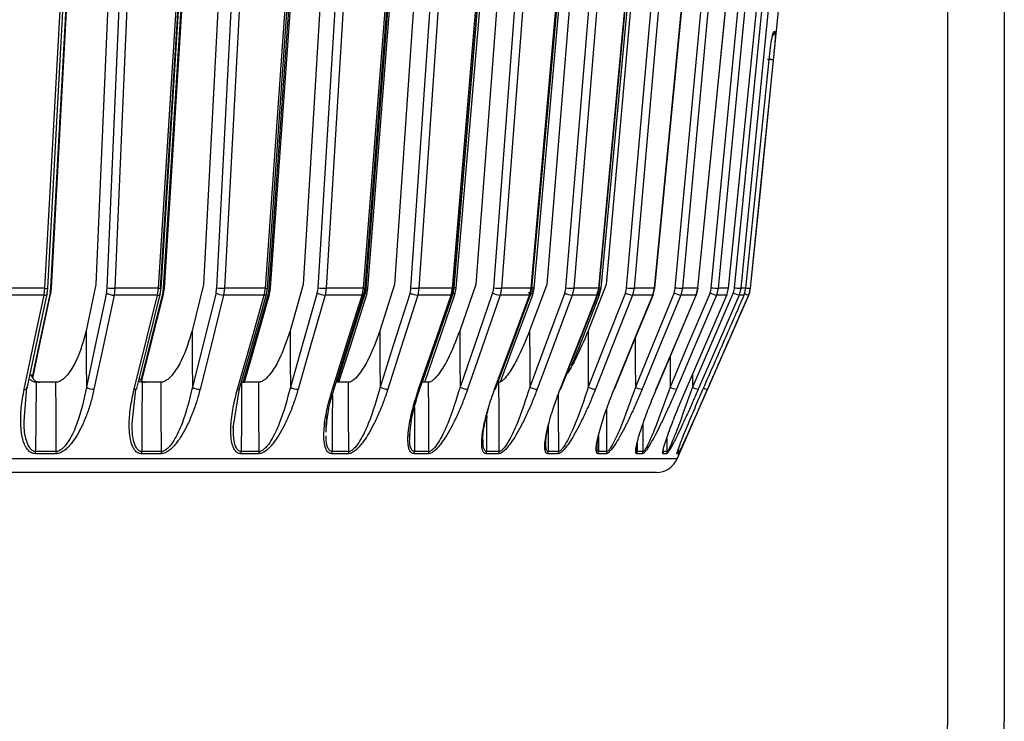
# Model space of a CAD drawing. Header units: millimetres. Extents: x -266 to 166, y -697 to -168.
# Tile 18 of 23: x -35 to 52, y -548 to -486. Entities that reach past the tile are written whole.
import ezdxf

# ---------------------------------------------------------------- set-up
doc = ezdxf.new("R2010")
doc.units = ezdxf.units.MM

msp = doc.modelspace()

# ---------------------------------------------------------------- linework, layer by layer
at = {"color": 7, "linetype": 'Continuous', "lineweight": 25}
for p, q in [((47.029, -548.082), (47.029, -408.947)), ((52.029, -408.947), (52.029, -548.082)), ((-19.496, -458.447), (-22.711, -509.689)), ((-22.42, -509.689), (-19.193, -458.447)), ((-16.216, -458.447), (-18.874, -509.406)), ((-17.707, -509.689), (-15.034, -458.447)), ((-4.464, -509.689), (-0.488, -458.447)), ((1.518, -458.447), (-1.972, -509.406)), ((-0.508, -509.689), (3.003, -458.447)), ((15.69, -458.447), (11.511, -509.406)), ((13.213, -509.689), (17.418, -458.447)), ((22.894, -509.689), (27.62, -458.447)), ((28.138, -509.689), (33.192, -458.447)), ((-26.298, -460.447), (-28.41, -509.406)), ((-7.081, -460.447), (-10.049, -509.406)), ((8.927, -460.447), (5.224, -509.406)), ((21.071, -460.447), (16.784, -509.406)), ((29.561, -509.734), (32.204, -483.447)), ((31.626, -486.997), (31.737, -486.997)), ((-32.926, -509.734), (-37.016, -509.734)), ((-33.002, -510.336), (-32.926, -509.734)), ((-32.722, -510.235), (-32.654, -509.711)), ((-32.413, -510.236), (-32.344, -509.711)), ((-28.41, -509.406), (-29.281, -513.498)), ((-26.725, -509.734), (-26.801, -510.336)), ((-22.858, -509.734), (-26.725, -509.734)), ((-22.948, -510.336), (-22.858, -509.734)), ((-22.712, -510.256), (-22.63, -509.715)), ((-22.42, -510.256), (-22.338, -509.716)), ((-18.874, -509.406), (-19.898, -513.497)), ((-17.007, -509.734), (-17.096, -510.336)), ((-13.403, -509.734), (-17.007, -509.734)), ((-13.505, -510.336), (-13.403, -509.734)), ((-13.311, -510.272), (-13.216, -509.719)), ((-13.041, -510.272), (-12.945, -509.719)), ((-10.049, -509.406), (-11.217, -513.498)), ((-8.019, -509.734), (-8.121, -510.336)), ((-4.715, -509.734), (-8.019, -509.734)), ((-4.829, -510.336), (-4.715, -509.734)), ((-4.674, -510.286), (-4.565, -509.723)), ((-4.426, -510.287), (-4.318, -509.723)), ((-1.972, -509.406), (-3.272, -513.497)), ((0.2, -509.734), (0.086, -510.336)), ((3.17, -509.734), (0.2, -509.734)), ((3.045, -510.336), (3.17, -509.734)), ((3.165, -510.299), (3.285, -509.726)), ((3.386, -510.299), (3.506, -509.726)), ((5.224, -509.406), (3.807, -513.498)), ((7.516, -509.734), (7.391, -510.336)), ((10.122, -509.734), (7.516, -509.734)), ((9.989, -510.336), (10.122, -509.734)), ((11.511, -509.406), (9.99, -513.497)), ((10.076, -510.311), (10.207, -509.729)), ((10.316, -509.734), (10.182, -510.336)), ((10.269, -510.311), (10.4, -509.729)), ((13.899, -509.734), (13.765, -510.336)), ((16.113, -509.734), (13.899, -509.734)), ((16.784, -509.406), (15.176, -513.498)), ((15.972, -510.336), (16.113, -509.734)), ((16.032, -510.319), (16.172, -509.731)), ((16.277, -509.734), (16.135, -510.336)), ((16.195, -510.32), (16.335, -509.731)), ((19.244, -509.734), (19.102, -510.336)), ((21.046, -509.734), (19.244, -509.734)), ((20.898, -510.336), (21.046, -509.734)), ((20.937, -510.325), (21.083, -509.732)), ((23.529, -509.734), (23.381, -510.336)), ((24.898, -509.734), (23.529, -509.734)), ((24.746, -510.336), (24.898, -509.734)), ((24.767, -510.328), (24.918, -509.733)), ((26.685, -509.734), (26.532, -510.336)), ((27.608, -509.734), (26.685, -509.734)), ((27.452, -510.336), (27.608, -509.734)), ((27.46, -510.33), (27.615, -509.734)), ((28.697, -509.734), (28.542, -510.336)), ((29.151, -509.734), (28.697, -509.734)), ((28.991, -510.332), (29.148, -509.734)), ((28.993, -510.336), (29.151, -509.734)), ((29.537, -509.734), (29.379, -510.336)), ((29.561, -509.734), (29.537, -509.734)), ((-33.002, -510.336), (-37.078, -510.336)), ((-22.948, -510.336), (-26.801, -510.336)), ((-22.712, -510.256), (-22.716, -510.267)), ((-22.424, -510.267), (-22.42, -510.256)), ((-13.505, -510.336), (-17.096, -510.336)), ((-13.311, -510.272), (-13.313, -510.276)), ((-13.042, -510.276), (-13.041, -510.272)), ((-4.829, -510.336), (-8.121, -510.336)), ((3.045, -510.336), (0.086, -510.336)), ((3.166, -510.291), (3.165, -510.299)), ((3.386, -510.299), (3.388, -510.291)), ((9.989, -510.336), (7.391, -510.336)), ((15.972, -510.336), (13.765, -510.336)), ((20.898, -510.336), (19.102, -510.336)), ((23.053, -524.849), (29.403, -510.336)), ((24.746, -510.336), (23.381, -510.336)), ((27.452, -510.336), (26.532, -510.336)), ((28.993, -510.336), (28.542, -510.336)), ((29.403, -510.336), (29.379, -510.336)), ((24.411, -517.371), (24.412, -518.482)), ((-34.723, -521.123), (-34.527, -518.483)), ((-31.958, -518.047), (-33.704, -518.047)), ((-25.207, -521.705), (-24.873, -518.661)), ((-22.638, -518.047), (-24.306, -518.047)), ((-16.247, -522.087), (-15.679, -518.618)), ((-13.991, -518.047), (-15.507, -518.047)), ((-6.052, -518.047), (-7.054, -518.047)), ((1.049, -518.047), (0.497, -518.047)), ((-8.009, -522.462), (-8.007, -522.139)), ((11.652, -521.863), (11.643, -524.18)), ((20.046, -524.18), (20.041, -521.715)), ((-0.607, -522.878), (-0.595, -522.659)), ((16.099, -522.781), (16.095, -524.18)), ((22.179, -524.18), (22.177, -522.878)), ((19.518, -523.426), (19.517, -524.18)), ((23.207, -524.18), (23.206, -523.839)), ((23.053, -524.849), (-193.995, -524.849)), ((-31.933, -524.38), (-33.77, -524.38)), ((-22.62, -524.38), (-24.373, -524.38)), ((-22.595, -524.18), (-24.349, -524.18)), ((-13.979, -524.38), (-15.574, -524.38)), ((-13.951, -524.18), (-15.547, -524.18)), ((-6.046, -524.38), (-7.519, -524.38)), ((1.048, -524.38), (-0.24, -524.38)), ((7.275, -524.38), (6.144, -524.38)), ((7.311, -524.18), (6.179, -524.18)), ((12.533, -524.38), (11.606, -524.38)), ((12.571, -524.18), (11.643, -524.18)), ((16.8, -524.38), (16.056, -524.38)), ((16.839, -524.18), (16.095, -524.18)), ((20.006, -524.38), (19.476, -524.38)), ((20.046, -524.18), (19.517, -524.18)), ((22.137, -524.38), (21.811, -524.38)), ((23.165, -524.38), (23.041, -524.38))]:
    msp.add_line(p, q, dxfattribs=at)
at = {"color": 7, "linetype": 'Continuous', "lineweight": 25, "flags": 128}
for points in [[(-22.858, -509.734), (-21.072, -481.292), (-19.638, -458.447)], [(-22.632, -509.719), (-21.063, -484.728), (-19.414, -458.448)], [(-22.339, -509.711), (-20.765, -484.728), (-19.11, -458.448)], [(-14.333, -458.447), (-15.845, -487.447), (-17.007, -509.734)], [(-4.715, -509.734), (-2.512, -481.292), (-0.743, -458.447)], [(-4.565, -509.723), (-2.631, -484.732), (-0.597, -458.447)], [(-4.318, -509.723), (-2.378, -484.732), (-0.339, -458.447)], [(3.712, -458.447), (1.726, -487.447), (0.2, -509.734)], [(10.122, -509.734), (12.651, -481.292), (14.682, -458.447)], [(10.205, -509.726), (12.427, -484.735), (14.763, -458.448)], [(10.399, -509.726), (12.624, -484.735), (14.964, -458.448)], [(18.105, -458.447), (15.727, -487.447), (13.899, -509.734)], [(21.046, -509.734), (23.797, -481.292), (26.007, -458.447)], [(21.075, -509.729), (23.493, -484.738), (26.035, -458.448)], [(28.259, -458.447), (25.585, -487.447), (23.529, -509.734)], [(27.608, -509.734), (30.47, -481.292), (32.768, -458.447)], [(33.756, -458.447), (30.896, -487.447), (28.697, -509.734)], [(-32.926, -509.734), (-31.438, -482.418), (-30.244, -460.495)], [(-32.658, -509.717), (-31.352, -485.722), (-29.979, -460.476)], [(-32.401, -509.689), (-30.894, -482.114), (-29.709, -460.447)], [(-32.348, -509.708), (-31.037, -485.722), (-29.656, -460.476)], [(-27.411, -509.689), (-26.221, -482.114), (-25.286, -460.447)], [(-24.602, -460.495), (-25.802, -488.326), (-26.725, -509.734)], [(-13.403, -509.734), (-11.478, -482.418), (-9.933, -460.495)], [(-13.216, -509.721), (-11.526, -485.727), (-9.748, -460.48)], [(-13.057, -509.689), (-11.109, -482.114), (-9.578, -460.447)], [(-12.945, -509.717), (-11.25, -485.727), (-9.466, -460.481)], [(-8.726, -509.689), (-7.054, -482.114), (-5.74, -460.447)], [(-5.034, -460.495), (-6.721, -488.326), (-8.019, -509.734)], [(3.17, -509.734), (5.454, -482.418), (7.286, -460.495)], [(3.284, -509.725), (5.29, -485.73), (7.399, -460.484)], [(3.322, -509.689), (5.631, -482.114), (7.446, -460.447)], [(3.506, -509.725), (5.515, -485.73), (7.629, -460.485)], [(6.816, -509.689), (8.903, -482.114), (10.542, -460.447)], [(11.241, -460.495), (9.135, -488.326), (7.516, -509.734)], [(16.113, -509.734), (18.662, -482.418), (20.707, -460.495)], [(16.168, -509.728), (18.406, -485.734), (20.761, -460.487)], [(16.331, -509.728), (18.572, -485.734), (20.93, -460.488)], [(18.58, -509.689), (20.996, -482.114), (22.893, -460.447)], [(23.556, -460.495), (21.119, -488.326), (19.244, -509.734)], [(24.898, -509.734), (27.608, -482.418), (29.782, -460.495)], [(24.906, -509.73), (27.286, -485.736), (29.789, -460.494)], [(26.085, -509.689), (28.73, -482.114), (30.808, -460.447)], [(31.408, -460.495), (28.738, -488.326), (26.685, -509.734)], [(29.151, -509.734), (30.291, -498.444), (31.195, -489.495)], [(31.568, -489.495), (30.426, -500.873), (29.537, -509.734)], [(21.083, -509.732), (21.074, -509.734), (21.046, -509.734)], [(24.918, -509.733), (24.917, -509.734), (24.898, -509.734)], [(27.615, -509.734), (27.617, -509.734), (27.608, -509.734)], [(29.148, -509.734), (29.149, -509.734), (29.151, -509.734)], [(-34.761, -518.679), (-33.783, -514.04), (-33.002, -510.336)], [(-34.488, -518.6), (-33.692, -514.825), (-32.73, -510.257)], [(-32.46, -510.14), (-33.45, -514.812), (-34.04, -517.596)], [(-33.994, -517.681), (-33.389, -514.826), (-32.42, -510.258)], [(-32.722, -510.235), (-32.726, -510.251), (-32.73, -510.257)], [(-32.42, -510.258), (-32.417, -510.251), (-32.413, -510.235)], [(-27.467, -510.14), (-28.462, -514.812), (-29.243, -518.483)], [(-26.801, -510.336), (-27.803, -515.041), (-28.577, -518.679)], [(-25.021, -518.678), (-23.868, -514.04), (-22.948, -510.336)], [(-24.789, -518.609), (-23.851, -514.834), (-22.716, -510.267)], [(-22.489, -510.14), (-23.655, -514.811), (-24.419, -517.871)], [(-24.339, -517.94), (-23.564, -514.834), (-22.424, -510.267)], [(-22.42, -510.256), (-22.419, -510.251), (-22.424, -510.216), (-22.448, -510.179), (-22.489, -510.14)], [(-17.773, -510.14), (-18.943, -514.811), (-19.863, -518.482)], [(-17.096, -510.336), (-18.275, -515.041), (-19.186, -518.678)], [(-15.872, -518.679), (-14.556, -514.04), (-13.505, -510.336)], [(-15.679, -518.618), (-14.608, -514.843), (-13.313, -510.275)], [(-13.135, -510.14), (-14.465, -514.812), (-15.367, -517.98)], [(-15.253, -518.044), (-14.342, -514.844), (-13.042, -510.276)], [(-13.313, -510.276), (-13.315, -510.28), (-13.338, -510.305), (-13.378, -510.322), (-13.435, -510.333), (-13.505, -510.336)], [(-13.041, -510.272), (-13.04, -510.251), (-13.054, -510.216), (-13.086, -510.179), (-13.135, -510.14)], [(-8.802, -510.14), (-10.136, -514.812), (-11.184, -518.483)], [(-8.121, -510.336), (-9.465, -515.041), (-10.503, -518.679)], [(-7.465, -518.678), (-5.999, -514.04), (-4.829, -510.336)], [(-7.309, -518.626), (-6.116, -514.851), (-4.673, -510.284)], [(-4.551, -510.14), (-6.031, -514.811), (-7.057, -518.047)], [(-6.886, -518.047), (-5.873, -514.851), (-4.426, -510.284)], [(-4.674, -510.286), (-4.686, -510.305), (-4.717, -510.322), (-4.766, -510.333), (-4.829, -510.336)], [(-4.426, -510.284), (-4.425, -510.28), (-4.43, -510.251), (-4.454, -510.216), (-4.494, -510.179), (-4.551, -510.14)], [(-0.592, -510.14), (-2.076, -514.811), (-3.242, -518.482)], [(0.086, -510.336), (-1.409, -515.041), (-2.564, -518.678)], [(0.167, -518.679), (1.767, -514.04), (3.045, -510.336)], [(0.288, -518.634), (1.591, -514.859), (3.165, -510.296)], [(3.228, -510.14), (1.612, -514.812), (0.494, -518.047)], [(0.706, -518.047), (1.808, -514.859), (3.388, -510.292)], [(3.165, -510.299), (3.162, -510.305), (3.14, -510.322), (3.1, -510.333), (3.045, -510.336)], [(6.723, -510.14), (5.105, -514.812), (3.833, -518.483)], [(7.391, -510.336), (5.761, -515.041), (4.501, -518.679)], [(6.898, -518.678), (8.617, -514.04), (9.989, -510.336)], [(6.988, -518.64), (8.386, -514.866), (10.071, -510.317)], [(7.407, -518.015), (8.576, -514.866), (10.271, -510.298)], [(13.114, -510.14), (11.377, -514.811), (10.013, -518.482)], [(10.078, -510.298), (10.078, -510.305), (10.076, -510.311)], [(10.269, -510.311), (10.271, -510.305), (10.271, -510.298)], [(13.765, -510.336), (12.016, -515.041), (10.664, -518.678)], [(12.7, -518.679), (14.519, -514.04), (15.972, -510.336)], [(12.761, -518.647), (14.242, -514.872), (16.027, -510.318)], [(13.744, -516.546), (14.401, -514.872), (16.195, -510.304)], [(18.475, -510.14), (16.638, -514.812), (15.194, -518.483)], [(19.102, -510.336), (17.252, -515.041), (15.822, -518.679)], [(16.032, -510.319), (16.03, -510.322), (16.01, -510.333), (15.972, -510.336)], [(16.033, -510.304), (16.033, -510.305), (16.032, -510.319)], [(17.479, -518.678), (19.38, -514.04), (20.898, -510.336)], [(17.515, -518.651), (19.062, -514.877), (20.926, -510.327)], [(22.784, -510.14), (20.865, -514.811), (19.358, -518.482)], [(23.381, -510.336), (21.45, -515.041), (19.956, -518.678)], [(20.937, -510.325), (20.926, -510.333), (20.898, -510.336)], [(21.214, -518.679), (23.178, -514.04), (24.746, -510.336)], [(21.227, -518.657), (22.825, -514.882), (24.75, -510.333)], [(25.971, -510.14), (23.99, -514.812), (22.435, -518.483)], [(26.532, -510.336), (24.538, -515.041), (22.996, -518.679)], [(23.846, -518.678), (25.851, -514.04), (27.452, -510.336)], [(28.022, -510.14), (26, -514.811), (24.412, -518.482)], [(24.767, -510.328), (24.764, -510.333), (24.746, -510.336)], [(28.542, -510.336), (26.506, -515.041), (24.932, -518.678)], [(27.446, -510.318), (27.452, -510.322), (27.46, -510.33)], [(27.46, -510.33), (27.461, -510.333), (27.452, -510.336)], [(28.991, -510.332), (28.992, -510.333), (28.993, -510.336)], [(-29.281, -513.498), (-29.26, -516.29), (-29.243, -518.483)], [(-19.898, -513.497), (-19.878, -516.289), (-19.863, -518.482)], [(-11.217, -513.498), (-11.199, -516.29), (-11.184, -518.483)], [(-3.272, -513.497), (-3.255, -516.289), (-3.242, -518.482)], [(3.807, -513.498), (3.822, -516.29), (3.833, -518.483)], [(9.99, -513.497), (10.003, -516.289), (10.013, -518.482)], [(15.176, -513.498), (15.186, -516.29), (15.194, -518.483)], [(19.345, -514.184), (19.352, -516.289), (19.358, -518.482)], [(22.429, -515.818), (22.43, -516.29), (22.435, -518.483)], [(-33.704, -518.047), (-33.73, -521.482), (-33.75, -524.18)], [(-31.912, -524.18), (-31.938, -520.746), (-31.958, -518.047)], [(-25.021, -518.678), (-24.944, -518.675), (-24.88, -518.665), (-24.83, -518.647), (-24.798, -518.623), (-24.789, -518.609)], [(-24.306, -518.047), (-24.33, -521.482), (-24.349, -524.18)], [(-22.595, -524.18), (-22.619, -520.746), (-22.638, -518.047)], [(-15.872, -518.679), (-15.802, -518.676), (-15.745, -518.665), (-15.705, -518.648), (-15.681, -518.623), (-15.679, -518.619)], [(-15.507, -518.047), (-15.529, -521.482), (-15.547, -524.18)], [(-13.951, -524.18), (-13.974, -520.746), (-13.991, -518.047)], [(-7.465, -518.678), (-7.401, -518.675), (-7.353, -518.665), (-7.321, -518.647), (-7.309, -518.626)], [(-6.016, -524.18), (-6.036, -520.746), (-6.052, -518.047)], [(0.167, -518.679), (0.222, -518.676), (0.262, -518.665), (0.284, -518.648), (0.288, -518.634)], [(1.081, -524.18), (1.064, -520.746), (1.049, -518.047)], [(6.898, -518.678), (6.945, -518.675), (6.975, -518.665), (6.988, -518.647), (6.988, -518.64)], [(7.311, -524.18), (7.296, -520.746), (7.284, -518.047)], [(12.7, -518.679), (12.738, -518.676), (12.759, -518.665), (12.762, -518.648), (12.761, -518.647)], [(17.479, -518.678), (17.508, -518.675), (17.519, -518.665), (17.515, -518.651)], [(21.214, -518.679), (21.233, -518.676), (21.234, -518.665), (21.227, -518.657)], [(23.846, -518.678), (23.855, -518.675), (23.846, -518.665), (23.84, -518.66)], [(-7.459, -519.198), (-7.473, -521.482), (-7.489, -524.18)], [(12.571, -524.18), (12.558, -520.746), (12.552, -519.089)], [(-0.186, -520.251), (-0.192, -521.482), (-0.207, -524.18)], [(16.839, -524.18), (16.829, -520.746), (16.828, -520.376)], [(6.194, -521.002), (6.192, -521.482), (6.179, -524.18)]]:
    msp.add_lwpolyline(points, dxfattribs=at)
at = {"color": 7, "linetype": 'Continuous', "lineweight": 25}
for centre, radius, start, end in [((31.24, -486.948), 0.5, 302.77518, 354.27126), ((31.128, -486.948), 0.501, 326.23597, 354.2716), ((-32.84, -509.151), 0.589, 261.60051, 288.38812), ((-32.398, -509.764), 0.0758, 45.08706, 92.65035), ((-26.796, -505.63), 4.105, 261.38693, 270.99506), ((-22.781, -509.277), 0.463, 260.40647, 289.01794), ((-22.421, -509.83), 0.142, 54.02778, 89.82776), ((-17.056, -505.098), 4.636, 261.92799, 270.60949), ((-13.344, -509.292), 0.446, 262.42997, 286.71022), ((-13.052, -509.889), 0.201, 57.76863, 91.60219), ((-8.043, -504.604), 5.13, 262.34431, 270.2671), ((-4.663, -509.422), 0.317, 260.7082, 288.05172), ((-4.462, -510.009), 0.321, 63.24057, 90.37796), ((0.205, -504.157), 5.577, 262.66209, 269.94807), ((3.21, -509.497), 0.241, 260.32979, 287.98536), ((3.303, -510.252), 0.564, 68.92309, 88.08328), ((7.555, -503.76), 5.975, 262.90148, 269.62994), ((10.151, -509.528), 0.208, 262.11349, 285.61205), ((10.188, -510.34), 0.647, 70.81368, 87.77588), ((13.976, -503.406), 6.329, 263.07648, 269.29661), ((16.136, -509.606), 0.13, 260.1673, 286.09563), ((16.124, -510.413), 0.714, 72.87404, 86.43959), ((19.369, -503.073), 6.663, 263.20156, 268.92313), ((23.715, -502.71), 7.026, 263.2898, 268.48364), ((26.957, -502.191), 7.549, 263.36314, 267.93247), ((29.116, -501.165), 8.579, 263.45594, 267.20224), ((30.193, -499.894), 9.862, 263.96077, 266.18618), ((27.571, -509.534), 2, 336.37062, 354.25681), ((-32.949, -510.006), 0.334, 260.90148, 311.15255), ((-32.525, -510.232), 0.112, 358.00531, 54.86887), ((-26.828, -509.199), 1.137, 235.82073, 271.3686), ((-22.898, -510.08), 0.261, 258.92735, 314.2299), ((-17.097, -509.07), 1.266, 237.68435, 270.01036), ((-8.09, -508.948), 1.389, 239.15546, 268.71685), ((0.153, -508.833), 1.505, 240.30752, 267.43284), ((3.145, -510.387), 0.261, 21.50424, 71.45671), ((7.502, -508.724), 1.616, 241.20251, 266.08117), ((9.778, -510.468), 0.345, 29.61394, 72.40141), ((10.011, -510.249), 0.09, 255.65681, 316.45279), ((9.945, -510.501), 0.384, 31.92413, 70.34329), ((13.927, -508.616), 1.727, 241.8908, 264.59758), ((15.751, -510.689), 0.588, 40.9233, 69.20951), ((19.332, -508.498), 1.852, 242.43033, 262.8769), ((23.705, -508.341), 2.02, 242.88591, 260.79784), ((27.007, -508.073), 2.312, 243.36671, 258.15169), ((29.341, -507.427), 3.016, 244.0542, 254.62278), ((31.456, -504.768), 5.943, 245.8921, 249.54232), ((-34.702, -518.371), 0.314, 259.07571, 312.91897), ((-28.604, -517.542), 1.137, 235.82091, 271.38542), ((-19.186, -517.412), 1.266, 237.68312, 270.02709), ((-10.472, -517.291), 1.388, 239.153, 268.73333), ((-2.497, -517.175), 1.504, 240.30394, 267.44925), ((4.611, -517.068), 1.615, 241.19793, 266.09731), ((10.826, -516.959), 1.726, 241.88524, 264.61356), ((16.051, -516.842), 1.851, 242.42396, 262.89238), ((20.278, -516.685), 2.018, 242.87882, 260.81265), ((23.47, -516.419), 2.309, 243.35938, 258.16499), ((25.73, -515.774), 3.012, 244.04747, 254.63328), ((27.692, -513.41), 5.636, 246.01395, 249.58357), ((-34.741, -524.183), 0.991, 348.48864, 0.15091), ((-32.871, -524.183), 0.958, 348.08589, 0.15277), ((-25.194, -524.182), 0.845, 346.43542, 0.15657), ((-23.418, -524.182), 0.822, 346.05443, 0.15651), ((-16.291, -524.182), 0.744, 344.5302, 0.15243), ((-14.68, -524.182), 0.728, 344.18678, 0.15062), ((-8.161, -524.182), 0.672, 342.80231, 0.13972), ((-6.677, -524.182), 0.661, 342.4883, 0.13641), ((-0.826, -524.181), 0.62, 341.25565, 0.12026), ((0.47, -524.181), 0.611, 340.98362, 0.11598), ((5.599, -524.181), 0.581, 339.91169, 0.09654), ((6.737, -524.181), 0.574, 339.67476, 0.09167), ((11.091, -524.181), 0.552, 338.77151, 0.07108), ((12.024, -524.181), 0.547, 338.57882, 0.06627), ((15.564, -524.181), 0.53, 337.84939, 0.04668), ((16.312, -524.18), 0.527, 337.69583, 0.04227), ((19.001, -524.18), 0.515, 337.14497, 0.02563), ((19.533, -524.18), 0.513, 337.03631, 0.0222), ((21.221, -524.047), 2, 270, 336.37062), ((21.347, -524.18), 0.506, 336.66638, 0.01011), ((21.674, -524.18), 0.504, 336.59964, 0.00786), ((22.582, -524.18), 0.501, 336.41496, 0.00154), ((22.706, -524.18), 0.5, 336.38973, 0.00066), ((37.029, -548.082), 10, 294.41239, 0), ((37.029, -548.082), 15, 294.41239, 0)]:
    msp.add_arc(centre, radius, start, end, dxfattribs=at)
for points, knots in [([(31.195, -489.495), (31.236, -489.128), (31.317, -488.394), (31.453, -487.574), (31.562, -487.084), (31.605, -487.026), (31.626, -486.997)], [0, 0, 0, 0, 0.280376, 0.559711, 0.779881, 1, 1, 1, 1]), ([(31.737, -486.997), (31.747, -487.045), (31.768, -487.139), (31.724, -487.808), (31.653, -488.631), (31.596, -489.207), (31.568, -489.495)], [0, 0, 0, 0, 0.27982, 0.55917, 0.779392, 1, 1, 1, 1]), ([(31.568, -489.495), (31.56, -489.495), (31.547, -489.494), (31.483, -489.489), (31.416, -489.483), (31.335, -489.475), (31.217, -489.464), (31.121, -489.454), (31.058, -489.447)], [0, 0, 0, 0, 0.2394102, 0.3683308, 0.5000003, 0.6316697, 0.7605902, 1, 1, 1, 1]), ([(31.195, -489.495), (31.196, -489.495), (31.198, -489.495), (31.17, -489.492), (31.168, -489.492)], [0, 0, 0, 0, 0.9120211, 1, 1, 1, 1]), ([(-32.46, -510.14), (-32.445, -510.058), (-32.417, -509.912), (-32.406, -509.757), (-32.401, -509.689)], [0, 0, 0, 0, 0.559638, 1, 1, 1, 1]), ([(-27.467, -510.14), (-27.452, -510.058), (-27.424, -509.912), (-27.415, -509.757), (-27.411, -509.689)], [0, 0, 0, 0, 0.559638, 1, 1, 1, 1]), ([(-22.489, -510.14), (-22.471, -510.058), (-22.439, -509.912), (-22.426, -509.757), (-22.42, -509.689)], [0, 0, 0, 0, 0.559639, 1, 1, 1, 1]), ([(-17.773, -510.14), (-17.755, -510.058), (-17.723, -509.912), (-17.712, -509.757), (-17.707, -509.689)], [0, 0, 0, 0, 0.5596385, 1, 1, 1, 1]), ([(-13.135, -510.14), (-13.115, -510.058), (-13.078, -509.912), (-13.064, -509.757), (-13.057, -509.689)], [0, 0, 0, 0, 0.559638, 1, 1, 1, 1]), ([(-8.802, -510.14), (-8.782, -510.058), (-8.745, -509.912), (-8.732, -509.757), (-8.726, -509.689)], [0, 0, 0, 0, 0.5596384, 1, 1, 1, 1]), ([(-4.551, -510.14), (-4.528, -510.058), (-4.487, -509.912), (-4.471, -509.757), (-4.464, -509.689)], [0, 0, 0, 0, 0.559639, 1, 1, 1, 1]), ([(-0.592, -510.14), (-0.569, -510.058), (-0.529, -509.912), (-0.514, -509.757), (-0.508, -509.689)], [0, 0, 0, 0, 0.559639, 1, 1, 1, 1]), ([(3.228, -510.14), (3.253, -510.058), (3.298, -509.912), (3.315, -509.757), (3.322, -509.689)], [0, 0, 0, 0, 0.559638, 1, 1, 1, 1]), ([(6.723, -510.14), (6.748, -510.058), (6.793, -509.912), (6.809, -509.757), (6.816, -509.689)], [0, 0, 0, 0, 0.5596384, 1, 1, 1, 1]), ([(13.114, -510.14), (13.141, -510.058), (13.188, -509.912), (13.206, -509.757), (13.213, -509.689)], [0, 0, 0, 0, 0.559639, 1, 1, 1, 1]), ([(18.475, -510.14), (18.503, -510.058), (18.554, -509.912), (18.572, -509.757), (18.58, -509.689)], [0, 0, 0, 0, 0.559638, 1, 1, 1, 1]), ([(22.784, -510.14), (22.813, -510.058), (22.866, -509.912), (22.886, -509.757), (22.894, -509.689)], [0, 0, 0, 0, 0.5596385, 1, 1, 1, 1]), ([(25.971, -510.14), (26.001, -510.058), (26.056, -509.912), (26.076, -509.757), (26.085, -509.689)], [0, 0, 0, 0, 0.559638, 1, 1, 1, 1]), ([(28.022, -510.14), (28.053, -510.058), (28.109, -509.912), (28.129, -509.757), (28.138, -509.689)], [0, 0, 0, 0, 0.5596385, 1, 1, 1, 1]), ([(25.342, -518.692), (26.024, -517.132), (27.241, -514.347), (28.458, -511.561), (28.993, -510.336)], [0, 0, 0, 0, 0.56, 1, 1, 1, 1]), ([(29.379, -510.336), (28.697, -511.896), (27.48, -514.681), (26.262, -517.466), (25.726, -518.692)], [0, 0, 0, 0, 0.56, 1, 1, 1, 1]), ([(-29.281, -513.498), (-29.512, -514.365), (-29.859, -515.668), (-30.668, -517.113), (-31.239, -517.746), (-31.595, -517.968), (-31.809, -518.038), (-31.909, -518.044), (-31.958, -518.047)], [0, 0, 0, 0, 0.497302, 0.747797, 0.873526, 0.940464, 0.970627, 1, 1, 1, 1]), ([(-19.898, -513.497), (-20.159, -514.364), (-20.551, -515.668), (-21.382, -517.112), (-21.949, -517.746), (-22.294, -517.968), (-22.498, -518.038), (-22.592, -518.044), (-22.638, -518.047)], [0, 0, 0, 0, 0.497301, 0.747796, 0.873525, 0.940465, 0.970628, 1, 1, 1, 1]), ([(-11.217, -513.498), (-11.504, -514.365), (-11.937, -515.668), (-12.781, -517.113), (-13.339, -517.746), (-13.669, -517.968), (-13.861, -518.038), (-13.948, -518.044), (-13.991, -518.047)], [0, 0, 0, 0, 0.4973023, 0.747797, 0.8735259, 0.9404642, 0.9706272, 1, 1, 1, 1]), ([(-3.272, -513.497), (-3.583, -514.364), (-4.051, -515.668), (-4.901, -517.112), (-5.443, -517.746), (-5.755, -517.968), (-5.933, -518.038), (-6.013, -518.044), (-6.052, -518.047)], [0, 0, 0, 0, 0.497301, 0.747796, 0.873525, 0.940465, 0.970628, 1, 1, 1, 1]), ([(3.807, -513.498), (3.475, -514.365), (2.975, -515.668), (2.13, -517.113), (1.609, -517.746), (1.318, -517.968), (1.155, -518.038), (1.084, -518.044), (1.049, -518.047)], [0, 0, 0, 0, 0.497302, 0.747797, 0.873526, 0.940464, 0.970627, 1, 1, 1, 1]), ([(9.99, -513.497), (9.641, -514.364), (9.115, -515.668), (8.282, -517.112), (7.787, -517.746), (7.521, -517.968), (7.375, -518.038), (7.314, -518.044), (7.284, -518.047)], [0, 0, 0, 0, 0.497301, 0.747796, 0.873525, 0.940465, 0.970628, 1, 1, 1, 1]), ([(15.176, -513.498), (14.81, -514.353), (14.26, -515.639), (13.565, -516.963), (13.289, -517.321), (13.273, -517.341)], [0, 0, 0, 0, 0.652294, 0.98086, 1, 1, 1, 1]), ([(-33.704, -518.047), (-33.752, -518.044), (-33.85, -518.039), (-34.033, -517.966), (-34.171, -517.885), (-34.222, -517.794), (-34.223, -517.792)], [0, 0, 0, 0, 0.2307416, 0.4676097, 0.9928763, 1, 1, 1, 1]), ([(-34.178, -517.348), (-34.109, -517.508), (-33.997, -517.765), (-33.746, -517.968), (-33.559, -518.038), (-33.462, -518.044), (-33.413, -518.047)], [0, 0, 0, 0, 0.463722, 0.747555, 0.875453, 1, 1, 1, 1]), ([(-24.565, -517.669), (-24.548, -517.712), (-24.491, -517.85), (-24.34, -517.966), (-24.17, -518.038), (-24.078, -518.044), (-24.032, -518.047)], [0, 0, 0, 0, 0.195715, 0.6214, 0.813213, 1, 1, 1, 1]), ([(-33.77, -524.38), (-33.89, -524.364), (-34.147, -524.328), (-34.421, -524.086), (-34.633, -523.78), (-34.826, -523.339), (-34.984, -522.711), (-35.09, -521.67), (-35.053, -520.307), (-34.858, -519.222), (-34.761, -518.679)], [0, 0, 0, 0, 0.058953, 0.125513, 0.184149, 0.250987, 0.367434, 0.501751, 0.750786, 1, 1, 1, 1]), ([(-28.577, -518.679), (-28.662, -519.043), (-28.832, -519.774), (-29.186, -520.852), (-29.595, -521.846), (-30.04, -522.705), (-30.455, -523.334), (-30.829, -523.776), (-31.165, -524.084), (-31.537, -524.328), (-31.806, -524.364), (-31.933, -524.38)], [0, 0, 0, 0, 0.167121, 0.335364, 0.497583, 0.631728, 0.748173, 0.815203, 0.874056, 0.940854, 1, 1, 1, 1]), ([(-29.243, -518.483), (-29.471, -519.564), (-29.812, -521.18), (-30.612, -522.985), (-31.176, -523.782), (-31.533, -524.07), (-31.751, -524.166), (-31.859, -524.175), (-31.912, -524.18)], [0, 0, 0, 0, 0.5130671, 0.7662611, 0.8878458, 0.9453059, 0.9729409, 1, 1, 1, 1]), ([(-24.373, -524.38), (-24.485, -524.364), (-24.725, -524.328), (-24.971, -524.085), (-25.155, -523.778), (-25.315, -523.337), (-25.432, -522.709), (-25.48, -521.671), (-25.378, -520.308), (-25.14, -519.222), (-25.021, -518.678)], [0, 0, 0, 0, 0.059047, 0.125735, 0.184462, 0.251412, 0.367628, 0.501624, 0.750271, 1, 1, 1, 1]), ([(-24.306, -518.047), (-24.35, -518.043), (-24.44, -518.035), (-24.531, -518.012), (-24.566, -517.981), (-24.568, -517.98)], [0, 0, 0, 0, 0.479223, 0.971174, 1, 1, 1, 1]), ([(-19.186, -518.678), (-19.284, -519.042), (-19.481, -519.774), (-19.868, -520.854), (-20.302, -521.849), (-20.762, -522.708), (-21.183, -523.335), (-21.554, -523.777), (-21.885, -524.084), (-22.246, -524.328), (-22.5, -524.364), (-22.62, -524.38)], [0, 0, 0, 0, 0.167221, 0.335728, 0.498319, 0.632114, 0.748277, 0.815271, 0.874092, 0.940871, 1, 1, 1, 1]), ([(-19.863, -518.482), (-20.121, -519.565), (-20.506, -521.181), (-21.33, -522.987), (-21.889, -523.783), (-22.236, -524.07), (-22.444, -524.166), (-22.545, -524.175), (-22.595, -524.18)], [0, 0, 0, 0, 0.513824, 0.766382, 0.887902, 0.945467, 0.973036, 1, 1, 1, 1]), ([(-15.574, -524.38), (-15.677, -524.364), (-15.897, -524.328), (-16.112, -524.086), (-16.266, -523.78), (-16.391, -523.339), (-16.467, -522.711), (-16.457, -521.67), (-16.289, -520.307), (-16.011, -519.222), (-15.872, -518.679)], [0, 0, 0, 0, 0.058953, 0.125513, 0.184149, 0.250987, 0.367434, 0.501751, 0.750786, 1, 1, 1, 1]), ([(-15.507, -517.965), (-15.501, -517.972), (-15.467, -518.008), (-15.378, -518.036), (-15.295, -518.044), (-15.254, -518.047)], [0, 0, 0, 0, 0.1017462, 0.5568338, 1, 1, 1, 1]), ([(-10.503, -518.679), (-10.614, -519.043), (-10.835, -519.774), (-11.25, -520.852), (-11.703, -521.846), (-12.174, -522.705), (-12.596, -523.334), (-12.963, -523.776), (-13.285, -524.084), (-13.631, -524.328), (-13.868, -524.364), (-13.979, -524.38)], [0, 0, 0, 0, 0.1671214, 0.3353632, 0.497583, 0.6317281, 0.7481727, 0.8152042, 0.874056, 0.9408547, 1, 1, 1, 1]), ([(-11.184, -518.483), (-11.469, -519.564), (-11.895, -521.18), (-12.731, -522.985), (-13.282, -523.782), (-13.614, -524.07), (-13.811, -524.166), (-13.905, -524.175), (-13.951, -524.18)], [0, 0, 0, 0, 0.513067, 0.766261, 0.887846, 0.945306, 0.972941, 1, 1, 1, 1]), ([(-7.519, -524.38), (-7.612, -524.364), (-7.81, -524.328), (-7.992, -524.085), (-8.115, -523.778), (-8.204, -523.337), (-8.237, -522.709), (-8.169, -521.671), (-7.938, -520.308), (-7.623, -519.222), (-7.465, -518.678)], [0, 0, 0, 0, 0.059047, 0.125735, 0.184462, 0.251412, 0.367628, 0.501624, 0.750271, 1, 1, 1, 1]), ([(-8.006, -522.152), (-7.961, -521.627), (-7.863, -520.457), (-7.505, -519.276), (-7.309, -518.626)], [0, 0, 0, 0, 0.448996, 1, 1, 1, 1]), ([(-2.564, -518.678), (-2.685, -519.042), (-2.929, -519.774), (-3.369, -520.854), (-3.838, -521.849), (-4.315, -522.708), (-4.733, -523.335), (-5.091, -523.777), (-5.4, -524.084), (-5.728, -524.328), (-5.945, -524.364), (-6.046, -524.38)], [0, 0, 0, 0, 0.167221, 0.335728, 0.498319, 0.632114, 0.748277, 0.815271, 0.874092, 0.940871, 1, 1, 1, 1]), ([(-3.242, -518.482), (-3.551, -519.565), (-4.013, -521.181), (-4.855, -522.987), (-5.391, -523.783), (-5.705, -524.07), (-5.888, -524.166), (-5.973, -524.175), (-6.016, -524.18)], [0, 0, 0, 0, 0.513824, 0.766382, 0.887902, 0.945467, 0.973036, 1, 1, 1, 1]), ([(-0.24, -524.38), (-0.321, -524.364), (-0.496, -524.328), (-0.642, -524.086), (-0.733, -523.78), (-0.785, -523.339), (-0.775, -522.711), (-0.649, -521.67), (-0.358, -520.307), (-0.008, -519.222), (0.167, -518.679)], [0, 0, 0, 0, 0.058953, 0.125513, 0.184149, 0.250987, 0.367434, 0.501751, 0.750786, 1, 1, 1, 1]), ([(-0.632, -522.923), (-0.567, -522.221), (-0.434, -520.807), (0.046, -519.362), (0.288, -518.634)], [0, 0, 0, 0, 0.496138, 1, 1, 1, 1]), ([(4.501, -518.679), (4.37, -519.043), (4.107, -519.774), (3.648, -520.852), (3.169, -521.846), (2.691, -522.705), (2.28, -523.334), (1.934, -523.776), (1.64, -524.084), (1.334, -524.328), (1.139, -524.364), (1.048, -524.38)], [0, 0, 0, 0, 0.167121, 0.335363, 0.497583, 0.631728, 0.748173, 0.815204, 0.874056, 0.940855, 1, 1, 1, 1]), ([(3.833, -518.483), (3.503, -519.564), (3.011, -521.18), (2.172, -522.985), (1.656, -523.782), (1.363, -524.07), (1.196, -524.166), (1.119, -524.175), (1.081, -524.18)], [0, 0, 0, 0, 0.513067, 0.766261, 0.887846, 0.945306, 0.972941, 1, 1, 1, 1]), ([(6.144, -524.38), (6.074, -524.364), (5.925, -524.328), (5.815, -524.085), (5.757, -523.778), (5.744, -523.337), (5.796, -522.709), (5.978, -521.671), (6.326, -520.308), (6.707, -519.222), (6.898, -518.678)], [0, 0, 0, 0, 0.059047, 0.125735, 0.184462, 0.251412, 0.367628, 0.501624, 0.750271, 1, 1, 1, 1]), ([(10.664, -518.678), (10.524, -519.042), (10.244, -519.774), (9.769, -520.854), (9.284, -521.849), (8.81, -522.708), (8.411, -523.335), (8.081, -523.777), (7.806, -524.084), (7.525, -524.328), (7.355, -524.364), (7.275, -524.38)], [0, 0, 0, 0, 0.167221, 0.335728, 0.498319, 0.632114, 0.748277, 0.815271, 0.874092, 0.940871, 1, 1, 1, 1]), ([(10.013, -518.482), (9.665, -519.565), (9.146, -521.181), (8.319, -522.987), (7.829, -523.783), (7.559, -524.07), (7.41, -524.166), (7.344, -524.175), (7.311, -524.18)], [0, 0, 0, 0, 0.5138244, 0.7663822, 0.8879015, 0.9454668, 0.9730359, 1, 1, 1, 1]), ([(11.606, -524.38), (11.548, -524.364), (11.427, -524.328), (11.354, -524.086), (11.331, -523.78), (11.355, -523.339), (11.449, -522.711), (11.686, -521.67), (12.089, -520.307), (12.496, -519.222), (12.7, -518.679)], [0, 0, 0, 0, 0.058953, 0.125513, 0.184149, 0.250987, 0.367434, 0.501751, 0.750786, 1, 1, 1, 1]), ([(15.822, -518.679), (15.676, -519.043), (15.381, -519.774), (14.897, -520.852), (14.411, -521.846), (13.947, -522.705), (13.562, -523.334), (13.252, -523.776), (12.998, -524.084), (12.745, -524.328), (12.601, -524.364), (12.533, -524.38)], [0, 0, 0, 0, 0.167121, 0.335363, 0.497583, 0.631728, 0.748173, 0.815204, 0.874056, 0.940855, 1, 1, 1, 1]), ([(15.194, -518.483), (14.833, -519.564), (14.294, -521.18), (13.487, -522.985), (13.027, -523.782), (12.784, -524.07), (12.654, -524.166), (12.598, -524.175), (12.571, -524.18)], [0, 0, 0, 0, 0.513067, 0.766261, 0.887846, 0.945306, 0.972941, 1, 1, 1, 1]), ([(16.056, -524.38), (16.012, -524.364), (15.919, -524.328), (15.884, -524.085), (15.895, -523.778), (15.957, -523.337), (16.093, -522.709), (16.381, -521.671), (16.833, -520.308), (17.264, -519.222), (17.479, -518.678)], [0, 0, 0, 0, 0.059047, 0.125735, 0.184462, 0.251412, 0.367628, 0.501624, 0.750271, 1, 1, 1, 1]), ([(19.956, -518.678), (19.804, -519.042), (19.498, -519.774), (19.008, -520.854), (18.526, -521.849), (18.075, -522.708), (17.711, -523.335), (17.424, -523.777), (17.194, -524.084), (16.971, -524.328), (16.854, -524.364), (16.8, -524.38)], [0, 0, 0, 0, 0.167221, 0.335728, 0.498319, 0.632114, 0.748277, 0.815271, 0.874092, 0.940871, 1, 1, 1, 1]), ([(19.358, -518.482), (18.986, -519.565), (18.431, -521.181), (17.653, -522.987), (17.229, -523.783), (17.015, -524.07), (16.906, -524.166), (16.861, -524.175), (16.839, -524.18)], [0, 0, 0, 0, 0.513824, 0.766382, 0.887902, 0.945467, 0.973036, 1, 1, 1, 1]), ([(19.476, -524.38), (19.446, -524.364), (19.383, -524.328), (19.387, -524.086), (19.432, -523.78), (19.53, -523.339), (19.706, -522.711), (20.044, -521.67), (20.541, -520.307), (20.99, -519.222), (21.214, -518.679)], [0, 0, 0, 0, 0.058953, 0.125513, 0.184149, 0.250987, 0.367434, 0.501751, 0.750786, 1, 1, 1, 1]), ([(22.996, -518.679), (22.84, -519.043), (22.526, -519.774), (22.037, -520.852), (21.565, -521.846), (21.132, -522.705), (20.791, -523.334), (20.529, -523.776), (20.325, -524.084), (20.135, -524.328), (20.047, -524.364), (20.006, -524.38)], [0, 0, 0, 0, 0.167121, 0.335364, 0.497583, 0.631728, 0.748173, 0.815203, 0.874056, 0.940854, 1, 1, 1, 1]), ([(22.435, -518.483), (22.057, -519.564), (21.492, -521.18), (20.751, -522.985), (20.366, -523.782), (20.184, -524.07), (20.095, -524.166), (20.062, -524.175), (20.046, -524.18)], [0, 0, 0, 0, 0.5130671, 0.7662611, 0.8878458, 0.9453059, 0.9729409, 1, 1, 1, 1]), ([(21.811, -524.38), (21.795, -524.364), (21.761, -524.328), (21.804, -524.085), (21.883, -523.778), (22.018, -523.337), (22.231, -522.709), (22.614, -521.671), (23.152, -520.308), (23.614, -519.222), (23.846, -518.678)], [0, 0, 0, 0, 0.0590467, 0.125735, 0.1844623, 0.2514116, 0.367628, 0.5016236, 0.7502705, 1, 1, 1, 1]), ([(24.932, -518.678), (24.773, -519.042), (24.454, -519.774), (23.969, -520.854), (23.511, -521.849), (23.101, -522.708), (22.787, -523.335), (22.554, -523.777), (22.379, -524.084), (22.223, -524.328), (22.165, -524.364), (22.137, -524.38)], [0, 0, 0, 0, 0.167221, 0.335728, 0.498319, 0.632114, 0.748277, 0.815271, 0.874092, 0.940871, 1, 1, 1, 1]), ([(24.412, -518.482), (24.031, -519.565), (23.462, -521.181), (22.765, -522.987), (22.424, -523.783), (22.276, -524.07), (22.21, -524.166), (22.189, -524.175), (22.179, -524.18)], [0, 0, 0, 0, 0.513824, 0.766382, 0.887902, 0.945467, 0.973036, 1, 1, 1, 1]), ([(23.041, -524.38), (23.039, -524.364), (23.036, -524.328), (23.116, -524.087), (23.226, -523.782), (23.394, -523.342), (23.643, -522.715), (24.066, -521.677), (24.637, -520.317), (25.107, -519.234), (25.342, -518.692)], [0, 0, 0, 0, 0.0589647, 0.1255135, 0.1841519, 0.2509858, 0.3674281, 0.5017457, 0.7507843, 1, 1, 1, 1]), ([(25.726, -518.692), (25.567, -519.055), (25.248, -519.784), (24.774, -520.861), (24.336, -521.852), (23.954, -522.71), (23.671, -523.338), (23.469, -523.778), (23.325, -524.085), (23.205, -524.328), (23.178, -524.364), (23.165, -524.38)], [0, 0, 0, 0, 0.167135, 0.335379, 0.497599, 0.631743, 0.748181, 0.815206, 0.87406, 0.940845, 1, 1, 1, 1]), ([(-8.007, -522.139), (-8.009, -521.995), (-8.019, -521.431), (-7.876, -520.828), (-7.769, -520.378)], [0, 0, 0, 0, 0.254952, 1, 1, 1, 1]), ([(5.873, -523.272), (5.872, -523.255), (5.832, -522.794), (5.994, -521.741), (6.251, -520.727), (6.375, -520.24)], [0, 0, 0, 0, 0.019027, 0.529091, 1, 1, 1, 1]), ([(-33.75, -524.18), (-33.803, -524.175), (-33.908, -524.166), (-34.096, -524.07), (-34.361, -523.785), (-34.657, -522.988), (-34.813, -522.045), (-34.742, -521.318), (-34.723, -521.123)], [0, 0, 0, 0, 0.046848, 0.094218, 0.192922, 0.402079, 0.839439, 1, 1, 1, 1]), ([(-24.349, -524.18), (-24.398, -524.175), (-24.497, -524.166), (-24.67, -524.07), (-24.908, -523.783), (-25.167, -522.987), (-25.191, -522.222), (-25.207, -521.705)], [0, 0, 0, 0, 0.055571, 0.112322, 0.230317, 0.479995, 1, 1, 1, 1]), ([(-15.547, -524.18), (-15.592, -524.175), (-15.683, -524.166), (-15.839, -524.07), (-16.047, -523.785), (-16.238, -523.063), (-16.231, -522.378), (-16.227, -521.941)], [0, 0, 0, 0, 0.060685, 0.122045, 0.249902, 0.520833, 1, 1, 1, 1]), ([(11.447, -523.566), (11.444, -523.454), (11.432, -522.968), (11.55, -522.38), (11.642, -521.928)], [0, 0, 0, 0, 0.229785, 1, 1, 1, 1]), ([(-7.489, -524.18), (-7.529, -524.175), (-7.612, -524.166), (-7.75, -524.07), (-7.924, -523.782), (-8.029, -523.335), (-8.016, -522.95), (-8.011, -522.812)], [0, 0, 0, 0, 0.089562, 0.181028, 0.371199, 0.7736, 1, 1, 1, 1]), ([(-0.207, -524.18), (-0.243, -524.175), (-0.316, -524.166), (-0.434, -524.07), (-0.574, -523.783), (-0.645, -523.357), (-0.616, -522.995), (-0.607, -522.878)], [0, 0, 0, 0, 0.093296, 0.187628, 0.384192, 0.800715, 1, 1, 1, 1]), ([(15.972, -523.769), (15.978, -523.592), (15.993, -523.224), (16.093, -522.779), (16.145, -522.547)], [0, 0, 0, 0, 0.479256, 1, 1, 1, 1]), ([(6.179, -524.18), (6.148, -524.175), (6.085, -524.166), (5.988, -524.07), (5.883, -523.798), (5.877, -523.481), (5.873, -523.272)], [0, 0, 0, 0, 0.120649, 0.243862, 0.50004, 1, 1, 1, 1]), ([(11.643, -524.18), (11.617, -524.175), (11.565, -524.166), (11.491, -524.069), (11.435, -523.88), (11.443, -523.671), (11.447, -523.566)], [0, 0, 0, 0, 0.161191, 0.324174, 0.663788, 1, 1, 1, 1]), ([(16.095, -524.18), (16.075, -524.175), (16.034, -524.166), (15.984, -524.068), (15.956, -523.937), (15.969, -523.801), (15.972, -523.769)], [0, 0, 0, 0, 0.207935, 0.42029, 0.861807, 1, 1, 1, 1]), ([(19.517, -524.18), (19.503, -524.175), (19.474, -524.165), (19.446, -524.08), (19.45, -523.97), (19.453, -523.901)], [0, 0, 0, 0, 0.26418, 0.531295, 1, 1, 1, 1]), ([(19.453, -523.901), (19.452, -523.889), (19.449, -523.76), (19.489, -523.564), (19.524, -523.386)], [0, 0, 0, 0, 0.090537, 1, 1, 1, 1]), ([(21.852, -524.18), (21.844, -524.175), (21.828, -524.165), (21.822, -524.098), (21.834, -524.018), (21.84, -523.977)], [0, 0, 0, 0, 0.324153, 0.655195, 1, 1, 1, 1]), ([(-31.912, -524.18), (-32.254, -524.18), (-32.864, -524.18), (-33.479, -524.18), (-33.75, -524.18)], [0, 0, 0, 0, 0.56, 1, 1, 1, 1]), ([(-6.016, -524.18), (-6.289, -524.18), (-6.776, -524.18), (-7.271, -524.18), (-7.489, -524.18)], [0, 0, 0, 0, 0.56, 1, 1, 1, 1]), ([(1.081, -524.18), (0.843, -524.18), (0.418, -524.18), (-0.016, -524.18), (-0.207, -524.18)], [0, 0, 0, 0, 0.56, 1, 1, 1, 1]), ([(22.179, -524.18), (22.121, -524.18), (22.017, -524.18), (21.903, -524.18), (21.852, -524.18)], [0, 0, 0, 0, 0.56, 1, 1, 1, 1]), ([(23.207, -524.18), (23.187, -524.18), (23.153, -524.18), (23.107, -524.18), (23.088, -524.18)], [0, 0, 0, 0, 0.580012, 1, 1, 1, 1]), ([(21.221, -526.047), (21.138, -526.047), (20.968, -526.047), (19.567, -526.047), (17.243, -526.047), (13.865, -526.047), (9.438, -526.047), (3.965, -526.047), (-2.506, -526.047), (-9.894, -526.047), (-18.089, -526.047), (-26.954, -526.047), (-36.335, -526.047), (-46.066, -526.047), (-55.985, -526.047), (-65.932, -526.047), (-75.764, -526.047), (-82.271, -526.047), (-85.471, -526.047)], [0, 0, 0, 0, 0.057284, 0.116497, 0.177468, 0.239987, 0.303803, 0.368625, 0.434137, 0.5, 0.565863, 0.631375, 0.696197, 0.760013, 0.822532, 0.883503, 0.942716, 1, 1, 1, 1])]:
    msp.add_open_spline(points, degree=3, knots=knots, dxfattribs=at)

doc.saveas('drawing.dxf')
